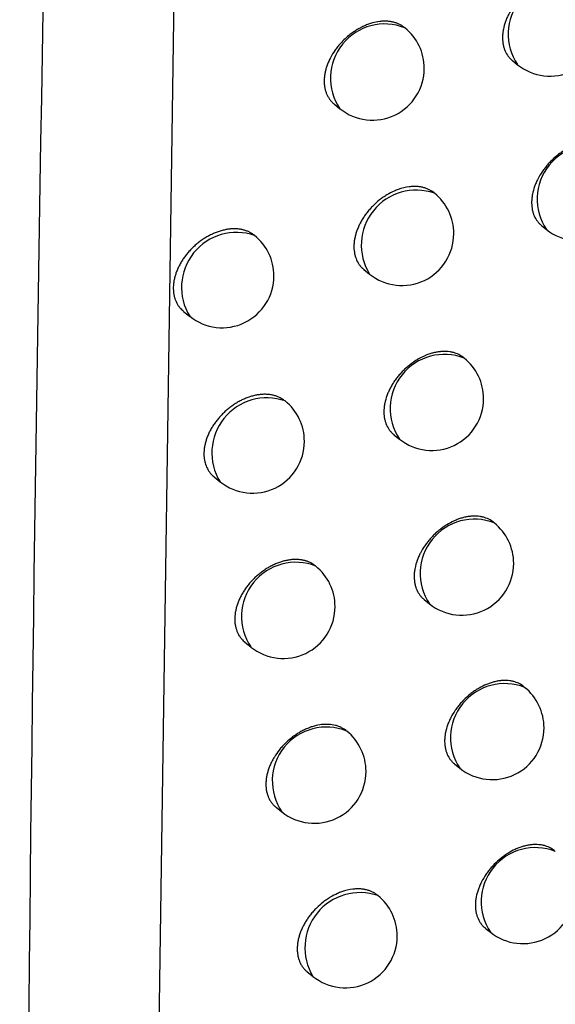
# Model space of a CAD drawing. Header units: millimetres. Extents: x -0.66 to 0.91, y -0.4 to 0.64.
# Tile 234 of 241: x 0.72391 to 0.72908, y 0.23774 to 0.24724. Entities that reach past the tile are written whole.
import ezdxf

# ---------------------------------------------------------------- set-up
doc = ezdxf.new("R2010")
doc.units = ezdxf.units.MM
doc.layers.add('FORMAT', color=7, linetype='Continuous')

msp = doc.modelspace()

# ---------------------------------------------------------------- linework, layer by layer
at = {"layer": 'FORMAT', "color": 7, "linetype": 'Continuous', "lineweight": 25}
for p, q in [((0.725498, 0.254495), (0.725237, 0.23655)), ((0.727625, 0.247158), (0.727619, 0.247163)), ((0.728663, 0.246843), (0.728712, 0.246803)), ((0.726944, 0.246422), (0.726998, 0.246378)), ((0.72791, 0.245563), (0.727903, 0.245569)), ((0.728944, 0.245252), (0.728992, 0.245213)), ((0.72723, 0.244827), (0.727284, 0.244784)), ((0.725488, 0.244424), (0.725547, 0.244377)), ((0.728198, 0.243972), (0.72819, 0.243978)), ((0.727519, 0.243234), (0.727572, 0.243192)), ((0.725784, 0.242827), (0.725841, 0.24278)), ((0.728488, 0.242383), (0.728479, 0.24239)), ((0.727811, 0.241645), (0.727862, 0.241603)), ((0.726081, 0.241232), (0.726138, 0.241187)), ((0.728781, 0.240797), (0.728771, 0.240806)), ((0.728105, 0.240058), (0.728155, 0.240018)), ((0.726381, 0.239641), (0.726437, 0.239596)), ((0.729077, 0.239214), (0.729065, 0.239224)), ((0.727364, 0.238788), (0.727358, 0.238794)), ((0.728401, 0.238474), (0.72845, 0.238435)), ((0.726683, 0.238053), (0.726738, 0.238009))]:
    msp.add_line(p, q, dxfattribs=at)
for centre, radius, start, end in [((0.729146, 0.247096), 0.0005234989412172, 68.457995, 213.993496), ((0.72743, 0.246673), 0.0005226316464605, 68.148757, 214.302735), ((0.727312, 0.246768), 0.0005000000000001, 0, 51.225746), ((0.729025, 0.247193), 0.0005000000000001, 231.225746, 0), ((0.727312, 0.246768), 0.0005, 231.225746, 0), ((0.729426, 0.245506), 0.0005234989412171, 68.457995, 213.993496), ((0.727734, 0.245063), 0.0005300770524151, 70.61946, 211.832032), ((0.729305, 0.245603), 0.0005000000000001, 231.225746, 0), ((0.727597, 0.245173), 0.0004999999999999, 0, 51.225746), ((0.725999, 0.244655), 0.0005303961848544, 70.717152, 211.734339), ((0.725861, 0.244766), 0.0004999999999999, 0, 51.225746), ((0.727597, 0.245173), 0.0005, 231.225746, 0), ((0.725861, 0.244766), 0.0005, 231.225746, 0), ((0.728006, 0.243485), 0.0005234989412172, 68.457995, 213.993496), ((0.727885, 0.243582), 0.0005000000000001, 0, 51.225746), ((0.726291, 0.24306), 0.0005296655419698, 70.492611, 211.958881), ((0.726155, 0.24317), 0.0005000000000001, 0, 51.225746), ((0.727885, 0.243582), 0.0005000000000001, 231.225746, 0), ((0.726155, 0.24317), 0.0005000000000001, 231.225746, 0), ((0.728296, 0.241896), 0.0005234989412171, 68.457995, 213.993496), ((0.728175, 0.241993), 0.0005000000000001, 0, 51.225746), ((0.726572, 0.24148), 0.0005234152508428, 68.428434, 214.023057), ((0.728175, 0.241993), 0.0005000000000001, 231.225746, 0), ((0.726451, 0.241576), 0.0005000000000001, 0, 51.225746), ((0.726451, 0.241576), 0.0005000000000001, 231.225746, 0), ((0.728589, 0.24031), 0.0005234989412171, 68.457995, 213.993496), ((0.728468, 0.240407), 0.0005000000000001, 0, 51.225746), ((0.726867, 0.239892), 0.0005220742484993, 67.946532, 214.50496), ((0.72675, 0.239986), 0.0005000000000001, 0, 51.225746), ((0.728468, 0.240407), 0.0005000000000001, 231.225746, 0), ((0.72675, 0.239986), 0.0005000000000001, 231.225746, 0), ((0.728884, 0.238728), 0.0005234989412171, 68.457995, 213.993496), ((0.727191, 0.238286), 0.0005313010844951, 70.991007, 211.460485), ((0.727051, 0.238399), 0.0005, 0, 51.225746), ((0.728764, 0.238825), 0.0005, 231.225746, 0), ((0.727051, 0.238399), 0.0005, 231.225746, 0)]:
    msp.add_arc(centre, radius, start, end, dxfattribs=at)
for points, knots in [([(0.7244930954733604, 0.2640284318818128), (0.72428369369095, 0.2551089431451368), (0.7238648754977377, 0.2372693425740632), (0.7239896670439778, 0.2107721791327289), (0.7245436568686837, 0.193317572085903), (0.7248206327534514, 0.1845908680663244)], [0, 0, 0, 0, 0.3333330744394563, 0.6666894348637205, 1, 1, 1, 1]), ([(0.7293267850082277, 0.2475919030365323), (0.7293208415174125, 0.2475965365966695), (0.7292997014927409, 0.2476130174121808), (0.7292656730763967, 0.2476293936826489), (0.7292266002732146, 0.2476412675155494), (0.7291852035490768, 0.2476490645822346), (0.7291408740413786, 0.2476508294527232), (0.7290946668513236, 0.2476464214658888), (0.7290592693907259, 0.2476400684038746), (0.7290235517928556, 0.2476307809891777), (0.7289872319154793, 0.2476184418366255), (0.7289391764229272, 0.2475982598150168), (0.7288915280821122, 0.2475724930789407), (0.7288455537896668, 0.247541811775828), (0.7288009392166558, 0.2475079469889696), (0.7287589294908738, 0.2474697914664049), (0.7287204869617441, 0.2474282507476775), (0.7286935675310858, 0.247395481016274), (0.7286607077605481, 0.2473502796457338), (0.7286324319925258, 0.2473029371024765), (0.7286095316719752, 0.2472546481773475), (0.7285903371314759, 0.2472060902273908), (0.7285767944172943, 0.2471574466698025), (0.7285693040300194, 0.2471099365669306), (0.7285658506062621, 0.2470635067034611), (0.7285684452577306, 0.2470190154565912), (0.7285770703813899, 0.2469775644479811), (0.7285896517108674, 0.2469384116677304), (0.7286078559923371, 0.246902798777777), (0.728631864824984, 0.2468723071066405), (0.7286479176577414, 0.2468543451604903), (0.7286597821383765, 0.2468464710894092), (0.7286636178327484, 0.2468439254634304)], [0, 0, 0, 0, 0.0208960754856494, 0.0743239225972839, 0.1015925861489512, 0.1280885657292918, 0.1816874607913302, 0.2090435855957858, 0.2356210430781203, 0.2623838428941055, 0.2894335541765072, 0.3168762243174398, 0.3700635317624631, 0.3973538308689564, 0.4248453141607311, 0.4781885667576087, 0.5052667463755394, 0.5327423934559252, 0.5592641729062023, 0.6129225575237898, 0.6403176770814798, 0.6667332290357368, 0.7201759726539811, 0.7474598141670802, 0.7737947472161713, 0.8270719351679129, 0.8542681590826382, 0.8805896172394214, 0.9338366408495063, 0.9610140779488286, 0.9873961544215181, 0.9999999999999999, 0.9999999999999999, 0.9999999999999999, 0.9999999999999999]), ([(0.7276184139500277, 0.2471623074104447), (0.7276125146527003, 0.2471669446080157), (0.7275989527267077, 0.2471776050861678), (0.7275749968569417, 0.2471912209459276), (0.7275470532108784, 0.2472035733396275), (0.7275171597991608, 0.2472128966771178), (0.7274856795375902, 0.2472192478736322), (0.7274528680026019, 0.2472225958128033), (0.7274184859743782, 0.2472229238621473), (0.7273715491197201, 0.2472192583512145), (0.7273229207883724, 0.2472094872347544), (0.7272738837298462, 0.2471938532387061), (0.7272369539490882, 0.2471791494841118), (0.7272005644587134, 0.2471617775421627), (0.7271647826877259, 0.2471418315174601), (0.7271293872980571, 0.2471191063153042), (0.7270725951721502, 0.2470775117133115), (0.7270198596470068, 0.247028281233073), (0.7269745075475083, 0.246974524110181), (0.7269410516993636, 0.2469296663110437), (0.7269122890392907, 0.2468826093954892), (0.726889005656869, 0.2468345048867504), (0.7268744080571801, 0.246798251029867), (0.726862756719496, 0.2467621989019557), (0.7268539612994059, 0.2467259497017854), (0.726848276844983, 0.2466903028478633), (0.7268456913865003, 0.2466555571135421), (0.7268461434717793, 0.2466219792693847), (0.7268496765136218, 0.2465892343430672), (0.7268562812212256, 0.2465580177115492), (0.7268658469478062, 0.2465285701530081), (0.7268782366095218, 0.2465011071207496), (0.7268935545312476, 0.2464753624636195), (0.7269117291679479, 0.2464520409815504), (0.7269285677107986, 0.2464342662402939), (0.7269400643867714, 0.2464253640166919), (0.7269438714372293, 0.2464224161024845)], [0, 0, 0, 0, 0.020437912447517, 0.0469848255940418, 0.0738143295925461, 0.1010302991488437, 0.1275356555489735, 0.1542249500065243, 0.1811984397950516, 0.2085607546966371, 0.2617876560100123, 0.2890938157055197, 0.3165996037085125, 0.3432132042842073, 0.3700117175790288, 0.3973942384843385, 0.4249789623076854, 0.5054857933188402, 0.5330423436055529, 0.5594912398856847, 0.6132978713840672, 0.6407222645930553, 0.6670974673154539, 0.6936586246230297, 0.7205083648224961, 0.7477537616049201, 0.7740007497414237, 0.80043177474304, 0.8271477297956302, 0.854253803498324, 0.8804785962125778, 0.9068860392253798, 0.9335756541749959, 0.9606511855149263, 0.9869698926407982, 1, 1, 1, 1]), ([(0.7296055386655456, 0.246002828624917), (0.7295995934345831, 0.2460074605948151), (0.7295784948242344, 0.246023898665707), (0.7295445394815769, 0.2460401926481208), (0.7295055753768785, 0.2460519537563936), (0.7294643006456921, 0.2460596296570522), (0.7294201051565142, 0.2460612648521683), (0.7293740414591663, 0.2460567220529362), (0.7293387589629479, 0.2460502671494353), (0.7293031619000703, 0.2460408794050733), (0.7292669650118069, 0.2460284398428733), (0.7292190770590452, 0.246008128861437), (0.7291715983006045, 0.2459822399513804), (0.7291257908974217, 0.2459514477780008), (0.729081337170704, 0.2459174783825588), (0.72903947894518, 0.2458792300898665), (0.7290011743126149, 0.2458376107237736), (0.7289743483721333, 0.2458047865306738), (0.7289415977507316, 0.2457595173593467), (0.7289134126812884, 0.245712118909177), (0.7288905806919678, 0.2456637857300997), (0.7288714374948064, 0.2456151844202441), (0.728857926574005, 0.2455665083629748), (0.7288504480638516, 0.2455189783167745), (0.7288469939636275, 0.2454725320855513), (0.7288495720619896, 0.2454280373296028), (0.7288581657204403, 0.2453865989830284), (0.7288707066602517, 0.245347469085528), (0.7288888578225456, 0.2453118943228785), (0.7289128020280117, 0.2452814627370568), (0.7289287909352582, 0.2452635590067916), (0.728940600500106, 0.2452557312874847), (0.7289444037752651, 0.2452532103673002)], [0, 0, 0, 0, 0.0209674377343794, 0.0744098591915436, 0.1016863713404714, 0.1281803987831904, 0.1817756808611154, 0.209130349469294, 0.2356973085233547, 0.262449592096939, 0.2894887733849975, 0.3169208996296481, 0.3700785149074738, 0.3973534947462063, 0.4248294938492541, 0.4781472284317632, 0.5052122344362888, 0.5326742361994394, 0.5591915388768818, 0.6128404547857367, 0.6402302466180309, 0.6666519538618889, 0.7201068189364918, 0.7473964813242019, 0.7737455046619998, 0.8270511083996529, 0.8542617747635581, 0.880598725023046, 0.9338772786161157, 0.9610710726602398, 0.9874629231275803, 1, 1, 1, 1]), ([(0.7279027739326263, 0.2455687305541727), (0.7278968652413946, 0.2455733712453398), (0.7278833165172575, 0.2455840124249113), (0.7278594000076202, 0.2455975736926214), (0.7278315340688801, 0.2456098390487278), (0.72780172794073, 0.245619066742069), (0.7277703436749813, 0.2456253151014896), (0.7277376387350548, 0.2456285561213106), (0.727703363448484, 0.2456287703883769), (0.7276447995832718, 0.2456239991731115), (0.7275832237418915, 0.2456088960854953), (0.727510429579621, 0.2455795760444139), (0.7274620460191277, 0.2455543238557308), (0.7274153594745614, 0.2455241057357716), (0.7273701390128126, 0.2454907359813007), (0.72732747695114, 0.2454529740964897), (0.7272884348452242, 0.2454117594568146), (0.7272610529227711, 0.2453791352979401), (0.7272360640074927, 0.245345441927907), (0.7272135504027, 0.2453109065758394), (0.7271933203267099, 0.2452751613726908), (0.7271758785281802, 0.2452389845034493), (0.7271613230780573, 0.2452027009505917), (0.7271496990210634, 0.2451666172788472), (0.727140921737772, 0.2451303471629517), (0.727135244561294, 0.245094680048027), (0.7271317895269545, 0.2450483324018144), (0.7271344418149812, 0.2450038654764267), (0.7271431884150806, 0.2449623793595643), (0.727155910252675, 0.2449231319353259), (0.7271743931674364, 0.2448874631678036), (0.7271984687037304, 0.2448565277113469), (0.7272152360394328, 0.2448388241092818), (0.7272266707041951, 0.2448299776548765), (0.72723043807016, 0.2448270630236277)], [0, 0, 0, 0, 0.0205405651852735, 0.0470998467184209, 0.0739421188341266, 0.1011714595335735, 0.1276762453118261, 0.154365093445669, 0.1813383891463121, 0.2087008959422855, 0.2890543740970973, 0.3165475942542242, 0.3698764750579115, 0.3972398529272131, 0.4248052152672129, 0.478072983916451, 0.5054095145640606, 0.5329495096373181, 0.5594918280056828, 0.5862214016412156, 0.6132418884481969, 0.6406615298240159, 0.6670478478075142, 0.6936200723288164, 0.7204807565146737, 0.7477368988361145, 0.7740057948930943, 0.8271498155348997, 0.8542783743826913, 0.8805268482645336, 0.9336253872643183, 0.9607258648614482, 0.9870603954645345, 1, 1, 1, 1]), ([(0.7261927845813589, 0.2451387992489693), (0.7261876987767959, 0.2451436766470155), (0.7261755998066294, 0.2451552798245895), (0.7261541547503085, 0.245171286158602), (0.726128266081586, 0.2451865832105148), (0.7260999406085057, 0.2451992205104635), (0.726069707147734, 0.2452089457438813), (0.72603794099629, 0.2452156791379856), (0.7260047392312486, 0.2452194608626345), (0.7259699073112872, 0.2452202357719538), (0.7259340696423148, 0.2452179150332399), (0.7258976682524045, 0.2452125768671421), (0.7258607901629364, 0.2452042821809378), (0.7258232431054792, 0.2451929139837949), (0.7257857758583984, 0.2451786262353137), (0.7257488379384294, 0.2451616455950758), (0.7257125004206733, 0.2451420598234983), (0.7256765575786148, 0.2451196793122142), (0.7256418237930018, 0.2450949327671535), (0.7256086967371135, 0.2450681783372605), (0.7255772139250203, 0.2450395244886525), (0.7255471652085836, 0.2450086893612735), (0.725519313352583, 0.2449763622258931), (0.7254939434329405, 0.24494298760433), (0.7254710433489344, 0.2449086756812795), (0.7254504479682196, 0.2448730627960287), (0.7254327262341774, 0.2448370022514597), (0.7254180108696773, 0.244800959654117), (0.7254062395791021, 0.2447650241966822), (0.7253973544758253, 0.2447288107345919), (0.7253897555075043, 0.2446814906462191), (0.7253883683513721, 0.2446356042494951), (0.7253931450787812, 0.2445921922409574), (0.7254020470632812, 0.244550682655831), (0.7254169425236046, 0.2445122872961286), (0.7254376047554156, 0.2444781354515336), (0.7254585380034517, 0.2444501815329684), (0.7254778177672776, 0.2444343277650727), (0.7254892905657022, 0.2444248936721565)], [0, 0, 0, 0, 0.0185470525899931, 0.0441228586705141, 0.0698743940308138, 0.0961779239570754, 0.12267124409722, 0.1484375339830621, 0.1743808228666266, 0.2008805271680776, 0.2275717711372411, 0.253518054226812, 0.279643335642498, 0.3063325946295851, 0.333216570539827, 0.3592537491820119, 0.3854719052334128, 0.4122619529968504, 0.439250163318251, 0.4652394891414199, 0.4914108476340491, 0.5181587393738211, 0.5451069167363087, 0.5709210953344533, 0.5969168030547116, 0.6234876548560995, 0.650258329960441, 0.6758478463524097, 0.7016169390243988, 0.7279539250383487, 0.7544877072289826, 0.8056534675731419, 0.8316254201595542, 0.8579768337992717, 0.9090836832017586, 0.9350214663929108, 0.9613332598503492, 1, 1, 1, 1]), ([(0.7281896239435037, 0.2439780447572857), (0.7281836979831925, 0.243982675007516), (0.7281624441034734, 0.2439992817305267), (0.7281282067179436, 0.2440159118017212), (0.7280888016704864, 0.244028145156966), (0.7280470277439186, 0.2440363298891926), (0.7280022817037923, 0.2440385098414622), (0.7279556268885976, 0.244034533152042), (0.727919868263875, 0.2440285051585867), (0.7278837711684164, 0.2440195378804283), (0.7278470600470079, 0.2440075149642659), (0.7277862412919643, 0.2439827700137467), (0.7277258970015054, 0.2439484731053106), (0.7276698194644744, 0.2439067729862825), (0.7276373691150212, 0.2438795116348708), (0.7276066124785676, 0.2438504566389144), (0.7275772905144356, 0.2438193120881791), (0.7275500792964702, 0.2437867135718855), (0.7275251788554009, 0.2437529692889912), (0.7275027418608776, 0.2437183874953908), (0.7274825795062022, 0.2436826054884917), (0.7274651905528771, 0.2436463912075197), (0.727445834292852, 0.2435979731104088), (0.7274321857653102, 0.243549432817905), (0.7274246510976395, 0.2435019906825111), (0.7274211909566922, 0.2434556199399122), (0.7274238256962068, 0.2434111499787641), (0.7274325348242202, 0.2433696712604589), (0.7274452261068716, 0.2433304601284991), (0.7274635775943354, 0.2432947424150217), (0.7274877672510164, 0.243264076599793), (0.727504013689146, 0.2432459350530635), (0.7275160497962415, 0.2432379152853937), (0.72751999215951, 0.2432352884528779)], [0, 0, 0, 0, 0.0206364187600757, 0.074013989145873, 0.1012555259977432, 0.1277594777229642, 0.1813733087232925, 0.2087356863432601, 0.2353513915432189, 0.2621525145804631, 0.2892406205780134, 0.3167217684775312, 0.3972174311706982, 0.424764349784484, 0.4514110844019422, 0.4782451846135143, 0.5053702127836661, 0.5328943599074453, 0.5594328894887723, 0.5861585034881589, 0.6131746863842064, 0.6405894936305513, 0.6669858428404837, 0.7203908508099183, 0.7476566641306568, 0.7739457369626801, 0.8271304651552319, 0.8542797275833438, 0.8805500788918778, 0.9336931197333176, 0.9608166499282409, 0.9871657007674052, 1, 1, 1, 1]), ([(0.7264642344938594, 0.2435616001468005), (0.7264502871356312, 0.2435719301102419), (0.7264283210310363, 0.2435881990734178), (0.7263927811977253, 0.2436035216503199), (0.7263627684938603, 0.2436131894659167), (0.7263310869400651, 0.243619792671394), (0.7262980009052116, 0.2436234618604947), (0.7262632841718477, 0.2436241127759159), (0.726227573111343, 0.2436216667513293), (0.7261913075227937, 0.2436162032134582), (0.7261545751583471, 0.2436077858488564), (0.7261171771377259, 0.2435962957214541), (0.7260798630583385, 0.2435818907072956), (0.7260430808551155, 0.2435647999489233), (0.7260069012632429, 0.2435451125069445), (0.7259711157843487, 0.2435226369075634), (0.725936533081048, 0.2434978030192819), (0.7259035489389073, 0.2434709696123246), (0.725872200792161, 0.24344224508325), (0.7258422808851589, 0.243411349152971), (0.7258145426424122, 0.2433789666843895), (0.7257892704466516, 0.2433455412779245), (0.7257664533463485, 0.2433111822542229), (0.7257459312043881, 0.2432755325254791), (0.7257282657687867, 0.2432394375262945), (0.725713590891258, 0.2432033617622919), (0.7257018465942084, 0.2431673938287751), (0.7256929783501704, 0.2431311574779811), (0.7256853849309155, 0.2430838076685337), (0.7256839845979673, 0.2430379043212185), (0.7256887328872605, 0.242994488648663), (0.725697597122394, 0.2429529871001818), (0.7257124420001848, 0.242914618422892), (0.7257330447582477, 0.2428805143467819), (0.7257538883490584, 0.2428526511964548), (0.7257730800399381, 0.2428368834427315), (0.7257844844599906, 0.2428275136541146)], [0, 0, 0, 0, 0.0466044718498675, 0.0733987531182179, 0.1005777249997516, 0.1269937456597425, 0.1535913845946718, 0.1807601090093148, 0.208125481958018, 0.2347112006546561, 0.261480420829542, 0.2888278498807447, 0.3163749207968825, 0.3430465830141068, 0.3699036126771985, 0.3973463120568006, 0.4249919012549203, 0.4516188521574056, 0.4784321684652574, 0.5058355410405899, 0.5334438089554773, 0.5599058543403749, 0.5865537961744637, 0.6137905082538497, 0.641231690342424, 0.6674816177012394, 0.6939156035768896, 0.7209315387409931, 0.7481490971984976, 0.8006616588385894, 0.8273171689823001, 0.8543620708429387, 0.9068182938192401, 0.933441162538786, 0.9604482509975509, 1, 1, 1, 1]), ([(0.7284789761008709, 0.2423902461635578), (0.7284730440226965, 0.2423948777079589), (0.7284518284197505, 0.2424114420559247), (0.7284176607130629, 0.2424279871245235), (0.7283783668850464, 0.2424400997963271), (0.7283367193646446, 0.242448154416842), (0.7282921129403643, 0.2424501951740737), (0.728245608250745, 0.2424460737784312), (0.7282099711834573, 0.2424399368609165), (0.7281740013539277, 0.2424308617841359), (0.7281374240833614, 0.2424187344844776), (0.7280890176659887, 0.2423988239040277), (0.7280410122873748, 0.242373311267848), (0.7279946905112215, 0.2423428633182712), (0.7279608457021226, 0.2423175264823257), (0.7279285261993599, 0.2422901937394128), (0.7278978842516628, 0.242261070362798), (0.7278686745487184, 0.2422298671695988), (0.7278415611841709, 0.242197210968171), (0.7278084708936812, 0.2421521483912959), (0.7277800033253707, 0.2421049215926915), (0.7277569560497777, 0.2420567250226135), (0.7277376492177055, 0.2420082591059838), (0.727724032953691, 0.241959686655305), (0.7277165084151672, 0.2419122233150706), (0.7277130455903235, 0.2418658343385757), (0.7277156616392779, 0.2418213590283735), (0.727724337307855, 0.2417798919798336), (0.7277369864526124, 0.2417407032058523), (0.7277552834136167, 0.2417050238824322), (0.727779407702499, 0.2416744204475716), (0.7277955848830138, 0.2416563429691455), (0.7278075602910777, 0.2416483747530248), (0.7278114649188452, 0.2416457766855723)], [0, 0, 0, 0, 0.0207226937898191, 0.0741130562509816, 0.1013616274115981, 0.1278605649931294, 0.1814646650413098, 0.2088225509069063, 0.2354227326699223, 0.2622082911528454, 0.289280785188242, 0.316746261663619, 0.3699982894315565, 0.3973220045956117, 0.4248472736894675, 0.4514760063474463, 0.4782918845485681, 0.5053982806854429, 0.5329031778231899, 0.5594338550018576, 0.6131111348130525, 0.640516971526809, 0.6669184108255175, 0.7203333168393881, 0.7476037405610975, 0.7739074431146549, 0.8271216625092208, 0.854285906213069, 0.8805725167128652, 0.9337486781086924, 0.9608894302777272, 0.987247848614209, 1, 1, 1, 1]), ([(0.7267594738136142, 0.2419690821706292), (0.7267455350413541, 0.2419793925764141), (0.7267236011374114, 0.2419956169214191), (0.726688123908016, 0.2420108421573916), (0.7266581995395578, 0.2420204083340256), (0.7266266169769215, 0.2420269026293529), (0.726593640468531, 0.2420304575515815), (0.7265590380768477, 0.242030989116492), (0.7265234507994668, 0.2420284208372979), (0.7264873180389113, 0.2420228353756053), (0.7264507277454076, 0.2420142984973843), (0.7264134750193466, 0.2420026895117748), (0.7263763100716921, 0.2419881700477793), (0.7263396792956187, 0.2419709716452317), (0.7263036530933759, 0.2419511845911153), (0.7262680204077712, 0.2419286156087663), (0.7262335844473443, 0.2419036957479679), (0.7262007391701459, 0.2418767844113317), (0.7261695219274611, 0.2418479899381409), (0.7261397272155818, 0.2418170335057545), (0.7261120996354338, 0.2417845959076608), (0.7260869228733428, 0.2417511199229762), (0.7260641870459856, 0.2417167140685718), (0.7260437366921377, 0.2416810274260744), (0.7260261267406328, 0.2416448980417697), (0.7260114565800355, 0.2416087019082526), (0.7259997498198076, 0.2415727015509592), (0.7259909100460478, 0.2415364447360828), (0.7259833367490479, 0.2414891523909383), (0.7259819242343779, 0.2414432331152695), (0.725986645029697, 0.2413998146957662), (0.7259954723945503, 0.2413583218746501), (0.7260102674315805, 0.2413199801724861), (0.7260308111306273, 0.2412859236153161), (0.7260515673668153, 0.2412581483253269), (0.7260706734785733, 0.2412424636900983), (0.7260820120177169, 0.2412331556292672)], [0, 0, 0, 0, 0.0467344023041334, 0.0735407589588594, 0.1007324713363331, 0.1271448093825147, 0.1537388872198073, 0.1809045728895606, 0.2082671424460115, 0.234835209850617, 0.2615867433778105, 0.2889164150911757, 0.3164457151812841, 0.3430928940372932, 0.3699252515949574, 0.3973425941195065, 0.4249625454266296, 0.4515690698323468, 0.4783616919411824, 0.5057433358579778, 0.5333294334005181, 0.5597848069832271, 0.586425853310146, 0.6136547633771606, 0.6410877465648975, 0.6673481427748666, 0.6939870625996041, 0.7208185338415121, 0.7480460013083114, 0.8006043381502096, 0.8272830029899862, 0.8543513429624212, 0.906857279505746, 0.9335056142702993, 0.9605388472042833, 1, 1, 1, 1]), ([(0.728770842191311, 0.2408053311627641), (0.7287649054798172, 0.2408099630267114), (0.7287437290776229, 0.2408264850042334), (0.728709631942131, 0.2408429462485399), (0.7286704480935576, 0.240854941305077), (0.7286289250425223, 0.2408628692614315), (0.7285844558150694, 0.2408647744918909), (0.7285380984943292, 0.2408605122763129), (0.7285025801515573, 0.2408542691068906), (0.7284667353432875, 0.2408450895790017), (0.7284302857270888, 0.2408328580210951), (0.7283820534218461, 0.2408128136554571), (0.7283342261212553, 0.2407871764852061), (0.728288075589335, 0.2407566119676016), (0.7282432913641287, 0.2407228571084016), (0.728201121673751, 0.2406847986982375), (0.728162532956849, 0.2406433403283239), (0.7281355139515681, 0.2406106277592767), (0.7281025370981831, 0.2405654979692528), (0.7280741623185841, 0.2405182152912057), (0.7280511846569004, 0.2404699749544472), (0.7280319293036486, 0.2404214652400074), (0.7280183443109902, 0.2403728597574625), (0.7280108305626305, 0.2403253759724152), (0.7280073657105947, 0.2402789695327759), (0.7280099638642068, 0.240234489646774), (0.7280186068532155, 0.2401930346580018), (0.728031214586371, 0.240153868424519), (0.7280494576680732, 0.2401182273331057), (0.728073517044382, 0.2400876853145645), (0.728089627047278, 0.2400696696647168), (0.7281015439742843, 0.2400617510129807), (0.7281054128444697, 0.2400591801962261)], [0, 0, 0, 0, 0.0208060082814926, 0.0742155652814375, 0.101474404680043, 0.1279722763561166, 0.1815746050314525, 0.2089320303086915, 0.2355213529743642, 0.262296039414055, 0.2893576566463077, 0.3168122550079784, 0.3700327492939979, 0.3973401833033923, 0.4248489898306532, 0.4782203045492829, 0.5053129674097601, 0.5328036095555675, 0.5593305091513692, 0.6129996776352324, 0.6404008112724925, 0.6668105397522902, 0.720241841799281, 0.747520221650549, 0.7738411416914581, 0.8270900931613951, 0.854271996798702, 0.8805773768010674, 0.9337917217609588, 0.9609522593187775, 0.9873230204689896, 1, 1, 1, 1]), ([(0.7270573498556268, 0.2403798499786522), (0.7270514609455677, 0.2403844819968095), (0.7270378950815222, 0.2403951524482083), (0.7270139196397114, 0.2404088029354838), (0.7269859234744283, 0.2404212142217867), (0.7269460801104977, 0.2404337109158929), (0.7269027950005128, 0.2404403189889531), (0.7268570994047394, 0.2404408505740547), (0.7268100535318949, 0.240437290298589), (0.7267613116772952, 0.240427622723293), (0.7267121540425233, 0.2404120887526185), (0.726675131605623, 0.2403974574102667), (0.7266386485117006, 0.2403801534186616), (0.7266027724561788, 0.2403602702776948), (0.7265672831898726, 0.2403376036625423), (0.7265103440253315, 0.2402961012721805), (0.7264574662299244, 0.2402469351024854), (0.7264030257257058, 0.2401826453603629), (0.7263708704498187, 0.240136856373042), (0.726343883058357, 0.240089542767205), (0.7263263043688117, 0.2400533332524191), (0.7263116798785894, 0.2400171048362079), (0.7263000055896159, 0.2399810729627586), (0.7262911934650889, 0.2399448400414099), (0.726285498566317, 0.2399092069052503), (0.726282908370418, 0.2398744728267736), (0.7262833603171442, 0.2398409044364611), (0.7262868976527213, 0.2398081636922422), (0.7262935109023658, 0.2397769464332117), (0.7263030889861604, 0.2397474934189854), (0.7263154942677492, 0.239720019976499), (0.7263308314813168, 0.2396942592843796), (0.7263490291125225, 0.2396709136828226), (0.7263659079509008, 0.2396530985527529), (0.7263774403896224, 0.2396441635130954), (0.7263812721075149, 0.2396411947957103)], [0, 0, 0, 0, 0.0203588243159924, 0.0468991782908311, 0.0737218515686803, 0.1009305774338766, 0.1540856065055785, 0.1810620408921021, 0.2084270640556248, 0.2616775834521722, 0.2889956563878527, 0.3165133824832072, 0.3431425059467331, 0.3699566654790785, 0.3973552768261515, 0.4249562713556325, 0.5055021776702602, 0.5330725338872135, 0.5861195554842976, 0.6133461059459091, 0.6407763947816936, 0.6671476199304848, 0.6937048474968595, 0.7205507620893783, 0.7477924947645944, 0.7740289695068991, 0.8004494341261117, 0.8271547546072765, 0.8542500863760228, 0.8804627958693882, 0.9068580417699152, 0.9335352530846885, 0.9605980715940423, 0.9869084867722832, 1, 1, 1, 1]), ([(0.7290652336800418, 0.2392232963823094), (0.7290592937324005, 0.2392279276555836), (0.7290381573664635, 0.2392444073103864), (0.7290041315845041, 0.2392607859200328), (0.728965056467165, 0.2392726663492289), (0.7289236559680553, 0.2392804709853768), (0.7288793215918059, 0.2392822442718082), (0.7288331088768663, 0.239277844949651), (0.7287977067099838, 0.2392714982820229), (0.7287619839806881, 0.2392622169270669), (0.7287256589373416, 0.2392498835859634), (0.7286775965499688, 0.2392297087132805), (0.7286299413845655, 0.2392039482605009), (0.7285839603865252, 0.2391732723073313), (0.7285393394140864, 0.2391394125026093), (0.7284973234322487, 0.2391012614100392), (0.72845887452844, 0.2390597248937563), (0.728431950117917, 0.2390269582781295), (0.7283990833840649, 0.2389817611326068), (0.7283707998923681, 0.2389344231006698), (0.7283478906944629, 0.2388861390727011), (0.728328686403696, 0.238837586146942), (0.7283151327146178, 0.2387889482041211), (0.7283076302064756, 0.2387414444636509), (0.7283041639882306, 0.2386950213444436), (0.7283067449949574, 0.2386505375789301), (0.7283153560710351, 0.2386090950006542), (0.728327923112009, 0.2385699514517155), (0.7283461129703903, 0.2385343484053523), (0.728370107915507, 0.2385038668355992), (0.7283861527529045, 0.2384859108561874), (0.7283980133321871, 0.2384780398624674), (0.7284018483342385, 0.238475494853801)], [0, 0, 0, 0, 0.0208827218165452, 0.0743078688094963, 0.1015751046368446, 0.1280708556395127, 0.1816692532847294, 0.2090250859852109, 0.2356031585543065, 0.2623665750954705, 0.2894169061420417, 0.3168602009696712, 0.3700490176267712, 0.3973401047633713, 0.424832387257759, 0.4781766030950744, 0.5052552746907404, 0.5327314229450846, 0.5592536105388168, 0.6129128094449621, 0.6403083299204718, 0.6667246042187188, 0.7201687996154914, 0.7474533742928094, 0.7737892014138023, 0.8270682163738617, 0.8542654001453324, 0.880587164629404, 0.9338348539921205, 0.9610126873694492, 0.9873938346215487, 1, 1, 1, 1]), ([(0.7273573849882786, 0.2387932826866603), (0.7273514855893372, 0.2387979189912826), (0.727337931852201, 0.2388085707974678), (0.7273139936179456, 0.2388221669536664), (0.7272860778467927, 0.2388344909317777), (0.7272562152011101, 0.2388437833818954), (0.727224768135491, 0.2388501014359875), (0.7271919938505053, 0.2388534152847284), (0.727157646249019, 0.2388537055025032), (0.7270989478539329, 0.2388490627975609), (0.727037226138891, 0.2388340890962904), (0.7269642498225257, 0.2388049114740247), (0.7269157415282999, 0.2387797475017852), (0.7268689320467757, 0.2387496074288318), (0.7268235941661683, 0.2387163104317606), (0.7267808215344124, 0.2386786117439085), (0.7267416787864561, 0.2386374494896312), (0.7267142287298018, 0.2386048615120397), (0.7266891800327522, 0.2385712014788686), (0.7266666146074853, 0.2385366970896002), (0.7266463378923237, 0.2385009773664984), (0.7266288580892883, 0.2384648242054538), (0.7266142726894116, 0.2384285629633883), (0.726602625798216, 0.238392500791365), (0.7265938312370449, 0.2383562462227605), (0.7265881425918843, 0.2383205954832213), (0.7265855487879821, 0.238285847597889), (0.7265859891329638, 0.2382522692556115), (0.7265895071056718, 0.2382195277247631), (0.7265960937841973, 0.2381883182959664), (0.7266056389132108, 0.2381588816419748), (0.7266180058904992, 0.238131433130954), (0.7266332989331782, 0.2381057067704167), (0.7266514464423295, 0.2380824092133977), (0.7266682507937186, 0.2380646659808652), (0.7266797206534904, 0.2380557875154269), (0.7266835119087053, 0.2380528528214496)], [0, 0, 0, 0, 0.0204622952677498, 0.0470116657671, 0.0738437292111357, 0.1010624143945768, 0.1275665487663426, 0.1542546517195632, 0.1812270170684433, 0.2085883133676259, 0.2889645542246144, 0.3164653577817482, 0.3698166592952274, 0.3971916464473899, 0.4247687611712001, 0.478053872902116, 0.5053996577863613, 0.5329491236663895, 0.5594928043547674, 0.5862238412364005, 0.6132459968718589, 0.6406676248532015, 0.6670466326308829, 0.6936115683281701, 0.7204650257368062, 0.7477140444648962, 0.7739693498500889, 0.8004087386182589, 0.8271331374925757, 0.8542477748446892, 0.8804811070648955, 0.9068971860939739, 0.9335956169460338, 0.9606802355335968, 0.9870032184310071, 0.9999999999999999, 0.9999999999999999, 0.9999999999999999, 0.9999999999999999])]:
    msp.add_open_spline(points, degree=3, knots=knots, dxfattribs=at)

doc.saveas('drawing.dxf')
